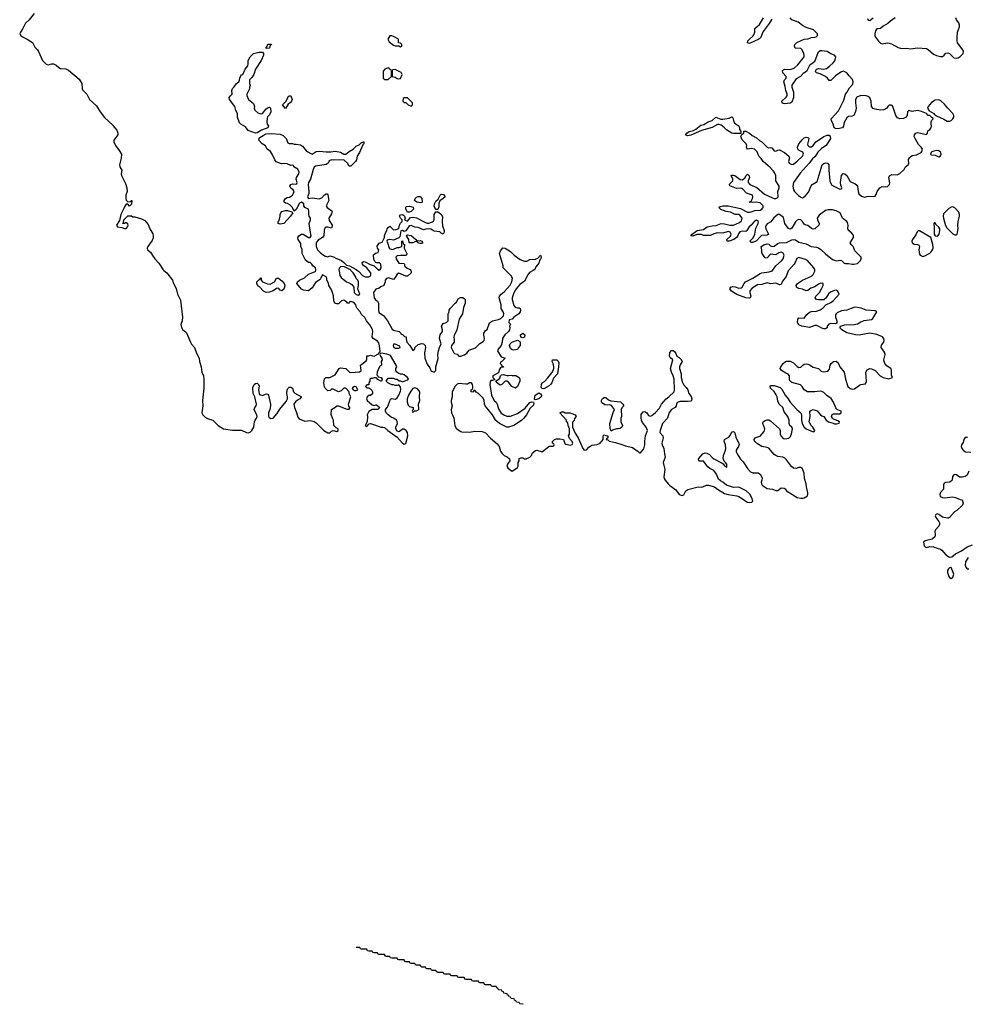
# Model space of a CAD drawing. Header units: inches. Extents: x 2722057 to 2913084, y 892730 to 1030005.
# Tile 163 of 231: x 2858948 to 2869652, y 911713 to 922830. Entities that reach past the tile are written whole.
import ezdxf

# ---------------------------------------------------------------- set-up
doc = ezdxf.new("R2010")
doc.units = ezdxf.units.IN
doc.header["$MEASUREMENT"] = 0
for name, color, linetype in [('C8952', 7, 'Continuous'), ('C8961', 7, 'Continuous'), ('C8962', 7, 'Continuous')]:
    doc.layers.add(name, color=color, linetype=linetype)

msp = doc.modelspace()

# ---------------------------------------------------------------- linework, layer by layer
at = {"layer": 'C8952', "color": 2, "elevation": 2}
msp.add_lwpolyline([(2859110, 922899), (2859053, 922830), (2859013, 922790), (2858984, 922730), (2858956, 922690), (2858948, 922670), (2858965, 922645), (2859032, 922612), (2859093, 922573), (2859118, 922518), (2859148, 922490), (2859161, 922470), (2859207, 922370), (2859248, 922328), (2859270, 922322), (2859310, 922333), (2859330, 922333), (2859358, 922318), (2859390, 922290), (2859410, 922280), (2859470, 922277), (2859499, 922259), (2859618, 922158), (2859649, 922110), (2859652, 922050), (2859658, 922038), (2859707, 921990), (2859735, 921930), (2859816, 921856), (2859855, 921790), (2859905, 921725), (2859999, 921639), (2860000, 921637)], dxfattribs=at)
at = {"layer": 'C8961', "color": 2}
for points, elevation in [([(2860575, 920000), (2860608, 919970), (2860672, 919890), (2860687, 919850), (2860716, 919796), (2860732, 919730), (2860765, 919665), (2860786, 919470), (2860782, 919430), (2860769, 919390), (2860774, 919354), (2860789, 919329), (2860813, 919313), (2860833, 919293), (2860876, 919190), (2860888, 919168), (2860922, 919130), (2860946, 919066), (2860974, 919010), (2860979, 918970), (2860998, 918910), (2861005, 918850), (2861023, 918810), (2861027, 918770), (2861027, 918670), (2861013, 918530), (2861017, 918470), (2861004, 918390), (2861015, 918370), (2861043, 918343), (2861070, 918328), (2861130, 918308), (2861190, 918250), (2861250, 918210), (2861350, 918196), (2861455, 918195), (2861510, 918170), (2861530, 918167), (2861550, 918173), (2861569, 918190), (2861593, 918230), (2861599, 918290), (2861606, 918310), (2861624, 918330), (2861629, 918350), (2861626, 918370), (2861603, 918410), (2861597, 918430), (2861604, 918450), (2861619, 918470), (2861621, 918490), (2861602, 918570), (2861584, 918610), (2861582, 918678), (2861595, 918710), (2861610, 918721), (2861630, 918725), (2861645, 918710), (2861651, 918691), (2861645, 918650), (2861651, 918610), (2861658, 918598), (2861690, 918585), (2861730, 918606), (2861750, 918601), (2861759, 918590), (2861781, 918490), (2861781, 918470), (2861774, 918430), (2861759, 918390), (2861757, 918357), (2861763, 918343), (2861786, 918326), (2861810, 918331), (2861856, 918384), (2861887, 918433), (2861959, 918521), (2861974, 918550), (2861974, 918570), (2861964, 918610), (2861969, 918650), (2861975, 918665), (2861990, 918682), (2862010, 918682), (2862031, 918671), (2862041, 918630), (2862054, 918614), (2862132, 918570), (2862114, 918550), (2862084, 918536), (2862063, 918517), (2862046, 918490), (2862051, 918450), (2862076, 918396), (2862090, 918343), (2862103, 918323), (2862170, 918297), (2862230, 918303), (2862275, 918295), (2862298, 918278), (2862383, 918190), (2862430, 918165), (2862450, 918165), (2862470, 918185), (2862490, 918192), (2862530, 918182), (2862546, 918190), (2862546, 918210), (2862523, 918223), (2862498, 918250), (2862494, 918310), (2862482, 918330), (2862467, 918373), (2862468, 918430), (2862506, 918450), (2862530, 918472), (2862550, 918472), (2862630, 918436), (2862648, 918432), (2862670, 918434), (2862678, 918442), (2862678, 918450), (2862665, 918465), (2862661, 918490), (2862688, 918570), (2862669, 918609), (2862668, 918630), (2862630, 918668), (2862610, 918668), (2862580, 918640), (2862550, 918628), (2862490, 918658), (2862470, 918658), (2862455, 918645), (2862430, 918638), (2862398, 918670), (2862390, 918686), (2862385, 918730), (2862390, 918774), (2862406, 918790), (2862450, 918791), (2862510, 918822), (2862558, 918890), (2862570, 918898), (2862630, 918892), (2862672, 918852), (2862690, 918845), (2862787, 918853), (2862806, 918870), (2862798, 918930), (2862863, 918977), (2862869, 918990), (2862870, 919034), (2862890, 919034), (2862910, 919042), (2862933, 919033), (2862950, 919032), (2863002, 919058), (2863006, 919070), (2863018, 919082), (2863013, 919147), (2863003, 919183), (2862990, 919199), (2862942, 919230), (2862928, 919250), (2862937, 919310), (2862933, 919333), (2862903, 919383), (2862866, 919430), (2862847, 919467), (2862810, 919502), (2862793, 919533), (2862761, 919570), (2862749, 919590), (2862744, 919610), (2862730, 919629), (2862710, 919642), (2862690, 919648), (2862674, 919646), (2862670, 919628), (2862650, 919628), (2862642, 919642), (2862610, 919662), (2862584, 919656), (2862550, 919621), (2862530, 919621), (2862509, 919630), (2862496, 919656), (2862493, 919713), (2862483, 919750), (2862466, 919786), (2862439, 919830), (2862436, 919856), (2862418, 919890), (2862418, 919910), (2862408, 919928), (2862370, 919948), (2862361, 919939), (2862351, 919910), (2862342, 919898), (2862290, 919864), (2862250, 919804), (2862210, 919769), (2862155, 919775), (2862130, 919786), (2862079, 919850), (2862084, 919870), (2862109, 919890), (2862165, 919915), (2862210, 919957), (2862278, 919982), (2862289, 919990), (2862292, 920000)], 2), ([(2862555, 920000), (2862563, 919943), (2862580, 919920), (2862638, 919870), (2862676, 919856), (2862699, 919839), (2862721, 919810), (2862725, 919750), (2862750, 919726), (2862770, 919721), (2862788, 919732), (2862768, 919790), (2862775, 919830), (2862775, 919870), (2862768, 919890), (2862749, 919909), (2862742, 919930), (2862713, 919973), (2862688, 920000)], 2), ([(2862763, 920000), (2862776, 919990), (2862821, 919941), (2862850, 919927), (2862893, 919927), (2862905, 919935), (2862915, 919950), (2862915, 919970), (2862892, 920000)], 2), ([(2863365, 920000), (2863371, 919990), (2863371, 919970), (2863330, 919935), (2863310, 919935), (2863230, 919969), (2863210, 919958), (2863190, 919918), (2863170, 919895), (2863114, 919914), (2863090, 919909), (2863076, 919890), (2863076, 919870), (2863062, 919830), (2863026, 919814), (2863010, 919798), (2862970, 919788), (2862946, 919750), (2862951, 919690), (2862967, 919667), (2862991, 919651), (2862999, 919630), (2862999, 919550), (2863004, 919524), (2863059, 919490), (2863101, 919430), (2863155, 919335), (2863170, 919325), (2863234, 919310), (2863254, 919290), (2863258, 919278), (2863270, 919274), (2863293, 919253), (2863314, 919250), (2863314, 919226), (2863322, 919190), (2863356, 919150), (2863390, 919094), (2863410, 919114), (2863413, 919130), (2863450, 919163), (2863490, 919174), (2863510, 919171), (2863520, 919160), (2863527, 919150), (2863531, 919130), (2863519, 919070), (2863523, 919010), (2863550, 918942), (2863580, 918900), (2863592, 918870), (2863602, 918862), (2863630, 918852), (2863648, 918870), (2863648, 918910), (2863675, 919005), (2863672, 919050), (2863677, 919090), (2863690, 919130), (2863709, 919170), (2863689, 919230), (2863699, 919270), (2863722, 919310), (2863724, 919330), (2863714, 919370), (2863718, 919382), (2863730, 919398), (2863769, 919411), (2863788, 919430), (2863789, 919510), (2863798, 919530), (2863798, 919550), (2863809, 919571), (2863866, 919630), (2863880, 919640), (2863902, 919678), (2863928, 919692), (2863953, 919693), (2863970, 919682), (2863978, 919670), (2863981, 919630), (2863960, 919580), (2863950, 919510), (2863911, 919450), (2863886, 919330), (2863854, 919266), (2863851, 919250), (2863856, 919210), (2863854, 919190), (2863826, 919150), (2863821, 919130), (2863852, 919070), (2863861, 919061), (2863890, 919052), (2863910, 919032), (2863930, 919031), (2863974, 919046), (2863997, 919063), (2864023, 919097), (2864095, 919125), (2864145, 919175), (2864184, 919196), (2864194, 919206), (2864199, 919230), (2864189, 919269), (2864189, 919290), (2864210, 919321), (2864229, 919331), (2864253, 919407), (2864290, 919431), (2864356, 919444), (2864384, 919456), (2864414, 919486), (2864415, 919510), (2864409, 919530), (2864385, 919570), (2864385, 919610), (2864364, 919690), (2864369, 919710), (2864388, 919732), (2864421, 919759), (2864487, 919833), (2864505, 919870), (2864513, 919910), (2864499, 919939), (2864438, 920000)], 2), ([(2864748, 920000), (2864705, 919975), (2864686, 919950), (2864650, 919878), (2864599, 919841), (2864571, 919810), (2864543, 919777), (2864524, 919736), (2864510, 919690), (2864510, 919670), (2864530, 919602), (2864545, 919585), (2864570, 919578), (2864590, 919578), (2864602, 919570), (2864606, 919550), (2864601, 919530), (2864585, 919510), (2864531, 919470), (2864510, 919448), (2864478, 919442), (2864474, 919410), (2864491, 919391), (2864482, 919370), (2864485, 919350), (2864479, 919330), (2864470, 919310), (2864426, 919270), (2864411, 919250), (2864401, 919230), (2864398, 919190), (2864386, 919150), (2864352, 919110), (2864345, 919090), (2864385, 919025), (2864432, 919010), (2864390, 918966), (2864378, 918962), (2864374, 918950), (2864394, 918930), (2864398, 918918), (2864410, 918914), (2864412, 918908), (2864390, 918908), (2864380, 918900), (2864365, 918875), (2864358, 918842), (2864294, 918810), (2864294, 918790), (2864314, 918766), (2864290, 918758), (2864270, 918758), (2864261, 918739), (2864257, 918710), (2864276, 918590), (2864284, 918570), (2864307, 918530), (2864331, 918510), (2864343, 918490), (2864356, 918436), (2864386, 918386), (2864423, 918363), (2864450, 918354), (2864490, 918355), (2864570, 918385), (2864656, 918444), (2864710, 918506), (2864730, 918516), (2864752, 918512), (2864755, 918495), (2864750, 918478), (2864715, 918445), (2864672, 918368), (2864643, 918330), (2864616, 918304), (2864530, 918247), (2864470, 918229), (2864449, 918229), (2864368, 918270), (2864326, 918306), (2864290, 918370), (2864206, 918470), (2864199, 918490), (2864195, 918535), (2864180, 918560), (2864130, 918609), (2864104, 918624), (2864090, 918646), (2864078, 918642), (2864070, 918626), (2864046, 918630), (2864046, 918650), (2864062, 918658), (2864067, 918673), (2864068, 918690), (2864062, 918710), (2864050, 918728), (2864030, 918729), (2864005, 918715), (2863986, 918714), (2863910, 918724), (2863890, 918714), (2863866, 918694), (2863831, 918630), (2863831, 918571), (2863821, 918530), (2863821, 918510), (2863831, 918470), (2863823, 918430), (2863826, 918390), (2863838, 918370), (2863850, 918334), (2863863, 918243), (2863879, 918219), (2863900, 918200), (2863930, 918181), (2863950, 918174), (2863990, 918175), (2864030, 918171), (2864090, 918184), (2864170, 918179), (2864210, 918167), (2864266, 918106), (2864342, 918042), (2864364, 918010), (2864377, 917957), (2864395, 917935), (2864422, 917910), (2864455, 917895), (2864481, 917870), (2864483, 917850), (2864458, 917810), (2864451, 917790), (2864462, 917770), (2864490, 917742), (2864510, 917732), (2864570, 917774), (2864578, 917790), (2864578, 917830), (2864588, 917850), (2864590, 917874), (2864610, 917882), (2864630, 917882), (2864650, 917872), (2864670, 917872), (2864710, 917892), (2864728, 917910), (2864741, 917939), (2864774, 917966), (2864790, 917971), (2864850, 917952), (2864930, 918014), (2864970, 918014), (2864982, 918018), (2864986, 918030), (2864982, 918042), (2864966, 918050), (2864967, 918067), (2864990, 918091), (2865010, 918098), (2865050, 918098), (2865091, 918091), (2865106, 918046), (2865117, 918037), (2865170, 918025), (2865188, 918032), (2865195, 918050), (2865190, 918066), (2865160, 918100), (2865148, 918130), (2865158, 918150), (2865158, 918210), (2865142, 918250), (2865138, 918278), (2865126, 918290), (2865126, 918310), (2865049, 918390), (2865070, 918402), (2865090, 918402), (2865110, 918392), (2865167, 918393), (2865222, 918370), (2865232, 918350), (2865213, 918327), (2865210, 918306), (2865193, 918287), (2865191, 918230), (2865222, 918162), (2865256, 918110), (2865307, 917990), (2865325, 917970), (2865350, 917975), (2865376, 918004), (2865410, 918025), (2865470, 918035), (2865504, 918050), (2865525, 918070), (2865538, 918090), (2865538, 918130), (2865550, 918142), (2865570, 918134), (2865593, 918133), (2865592, 918110), (2865578, 918102), (2865574, 918090), (2865590, 918085), (2865605, 918070), (2865676, 918056), (2865750, 918035), (2865790, 918018), (2865870, 917998), (2865935, 917955), (2865950, 917938), (2865959, 917941), (2865996, 917984), (2866009, 918031), (2866009, 918070), (2866018, 918130), (2866038, 918190), (2866024, 918230), (2865983, 918283), (2865972, 918310), (2865966, 918330), (2865969, 918371), (2865976, 918384), (2865990, 918401), (2866010, 918406), (2866030, 918390), (2866050, 918361), (2866070, 918355), (2866090, 918361), (2866130, 918395), (2866176, 918444), (2866199, 918490), (2866250, 918550), (2866279, 918570), (2866341, 918630), (2866346, 918650), (2866339, 918770), (2866329, 918810), (2866309, 918850), (2866299, 918890), (2866326, 918990), (2866296, 919016), (2866288, 919030), (2866290, 919074), (2866310, 919094), (2866330, 919094), (2866344, 919084), (2866360, 919060), (2866372, 919032), (2866397, 919017), (2866417, 918997), (2866432, 918972), (2866407, 918933), (2866399, 918910), (2866399, 918890), (2866418, 918830), (2866421, 918790), (2866434, 918734), (2866446, 918710), (2866477, 918677), (2866494, 918650), (2866506, 918610), (2866534, 918574), (2866541, 918550), (2866538, 918530), (2866530, 918522), (2866490, 918518), (2866410, 918521), (2866373, 918507), (2866365, 918490), (2866363, 918470), (2866351, 918450), (2866310, 918429), (2866285, 918395), (2866265, 918330), (2866210, 918270), (2866181, 918190), (2866179, 918170), (2866214, 918130), (2866217, 918110), (2866202, 918050), (2866205, 918030), (2866225, 917990), (2866230, 917930), (2866239, 917890), (2866215, 917830), (2866236, 917750), (2866223, 917670), (2866227, 917650), (2866239, 917630), (2866271, 917590), (2866290, 917571), (2866361, 917521), (2866398, 917470), (2866430, 917459), (2866450, 917465), (2866473, 917510), (2866494, 917526), (2866610, 917554), (2866650, 917551), (2866666, 917554), (2866706, 917574), (2866730, 917575), (2866797, 917557), (2866831, 917530), (2866910, 917480), (2866950, 917468), (2867050, 917455), (2867070, 917447), (2867170, 917384), (2867190, 917377), (2867219, 917381), (2867228, 917392), (2867217, 917430), (2867194, 917474), (2867153, 917510), (2867070, 917553), (2867010, 917549), (2866930, 917573), (2866890, 917609), (2866863, 917623), (2866842, 917642), (2866817, 917697), (2866790, 917741), (2866744, 917764), (2866721, 917781), (2866670, 917844), (2866630, 917844), (2866618, 917850), (2866615, 917870), (2866664, 917930), (2866690, 917939), (2866710, 917935), (2866741, 917921), (2866768, 917888), (2866790, 917871), (2866884, 917824), (2866895, 917815), (2866910, 917792), (2866925, 917785), (2866930, 917774), (2866935, 917785), (2866934, 917810), (2866922, 917830), (2866905, 917845), (2866895, 917875), (2866898, 917910), (2866921, 917970), (2866924, 917990), (2866920, 918030), (2866907, 918070), (2866909, 918090), (2866961, 918119), (2866978, 918142), (2866990, 918178), (2867010, 918181), (2867026, 918166), (2867038, 918118), (2867047, 918090), (2867071, 918050), (2867074, 918034), (2867067, 918010), (2867051, 917990), (2867042, 917970), (2867042, 917950), (2867051, 917930), (2867088, 917868), (2867118, 917838), (2867170, 917763), (2867204, 917724), (2867230, 917713), (2867290, 917714), (2867314, 917694), (2867333, 917653), (2867331, 917630), (2867322, 917610), (2867326, 917590), (2867336, 917576), (2867390, 917538), (2867450, 917530), (2867490, 917514), (2867510, 917515), (2867550, 917546), (2867582, 917542), (2867594, 917534), (2867611, 917510), (2867638, 917490), (2867730, 917435), (2867770, 917427), (2867793, 917427), (2867810, 917431), (2867845, 917455), (2867852, 917468), (2867852, 917488), (2867835, 917555), (2867832, 917590), (2867813, 917650), (2867809, 917710), (2867785, 917765), (2867770, 917775), (2867750, 917774), (2867717, 917763), (2867687, 917767), (2867664, 917784), (2867610, 917859), (2867590, 917879), (2867568, 917890), (2867510, 917900), (2867488, 917908), (2867470, 917921), (2867410, 917993), (2867390, 918001), (2867330, 918010), (2867280, 918040), (2867249, 918070), (2867244, 918090), (2867254, 918110), (2867270, 918118), (2867313, 918127), (2867358, 918182), (2867365, 918210), (2867343, 918270), (2867344, 918290), (2867370, 918306), (2867390, 918311), (2867410, 918311), (2867430, 918301), (2867530, 918211), (2867537, 918190), (2867539, 918150), (2867545, 918130), (2867570, 918101), (2867590, 918098), (2867636, 918104), (2867656, 918124), (2867666, 918154), (2867677, 918210), (2867669, 918230), (2867648, 918248), (2867638, 918270), (2867638, 918310), (2867626, 918350), (2867584, 918404), (2867567, 918450), (2867525, 918490), (2867510, 918522), (2867502, 918570), (2867493, 918593), (2867471, 918631), (2867427, 918670), (2867423, 918690), (2867430, 918699), (2867470, 918700), (2867536, 918676), (2867558, 918658), (2867596, 918590), (2867628, 918548), (2867650, 918511), (2867726, 918430), (2867771, 918390), (2867779, 918370), (2867778, 918310), (2867785, 918270), (2867809, 918229), (2867830, 918211), (2867910, 918176), (2867920, 918180), (2867929, 918190), (2867905, 918230), (2867887, 918247), (2867867, 918290), (2867878, 918350), (2867874, 918410), (2867890, 918423), (2867910, 918427), (2867954, 918414), (2867992, 918370), (2868010, 918358), (2868031, 918351), (2868058, 918310), (2868082, 918290), (2868136, 918276), (2868150, 918267), (2868174, 918266), (2868206, 918274), (2868208, 918290), (2868190, 918302), (2868140, 918320), (2868128, 918330), (2868118, 918350), (2868127, 918373), (2868140, 918380), (2868210, 918378), (2868228, 918390), (2868228, 918410), (2868186, 918426), (2868175, 918435), (2868166, 918446), (2868141, 918510), (2868113, 918553), (2868065, 918585), (2868030, 918619), (2868010, 918632), (2867990, 918637), (2867930, 918627), (2867847, 918627), (2867809, 918650), (2867785, 918690), (2867767, 918707), (2867670, 918733), (2867649, 918749), (2867642, 918762), (2867644, 918810), (2867629, 918829), (2867600, 918840), (2867553, 918870), (2867539, 918890), (2867544, 918910), (2867573, 918950), (2867599, 918970), (2867610, 918974), (2867650, 918974), (2867690, 918955), (2867730, 918913), (2867750, 918902), (2867770, 918907), (2867793, 918930), (2867810, 918939), (2867830, 918943), (2867850, 918940), (2867870, 918933), (2867910, 918907), (2867970, 918890), (2868002, 918862), (2868030, 918853), (2868077, 918863), (2868095, 918885), (2868103, 918930), (2868113, 918950), (2868142, 918970), (2868170, 918973), (2868194, 918954), (2868211, 918910), (2868259, 918850), (2868275, 918770), (2868303, 918690), (2868330, 918666), (2868350, 918659), (2868377, 918663), (2868435, 918705), (2868450, 918712), (2868502, 918718), (2868514, 918746), (2868505, 918850), (2868522, 918878), (2868549, 918891), (2868570, 918887), (2868611, 918871), (2868668, 918808), (2868702, 918790), (2868766, 918774), (2868806, 918790), (2868795, 918815), (2868796, 918870), (2868790, 918888), (2868742, 918922), (2868721, 918950), (2868712, 918970), (2868710, 918990), (2868724, 919050), (2868715, 919075), (2868680, 919130), (2868683, 919157), (2868709, 919190), (2868713, 919207), (2868709, 919230), (2868693, 919250), (2868630, 919276), (2868550, 919290), (2868430, 919268), (2868390, 919272), (2868290, 919295), (2868233, 919330), (2868213, 919350), (2868222, 919370), (2868242, 919378), (2868270, 919383), (2868372, 919388), (2868410, 919397), (2868450, 919419), (2868487, 919433), (2868570, 919445), (2868584, 919456), (2868629, 919530), (2868610, 919541), (2868510, 919550), (2868453, 919573), (2868390, 919583), (2868370, 919582), (2868292, 919552), (2868230, 919544), (2868181, 919519), (2868170, 919510), (2868164, 919496), (2868162, 919470), (2868178, 919430), (2868176, 919404), (2868163, 919397), (2868110, 919399), (2868087, 919393), (2868070, 919370), (2868067, 919350), (2868050, 919338), (2868030, 919338), (2868010, 919346), (2867983, 919363), (2867950, 919377), (2867930, 919376), (2867870, 919355), (2867782, 919370), (2867750, 919385), (2867732, 919410), (2867737, 919450), (2867750, 919463), (2867810, 919459), (2867840, 919500), (2867870, 919528), (2867890, 919535), (2867950, 919539), (2867990, 919553), (2868022, 919578), (2868053, 919610), (2868110, 919636), (2868142, 919658), (2868203, 919730), (2868198, 919750), (2868187, 919767), (2868170, 919775), (2868150, 919772), (2868107, 919753), (2868085, 919735), (2868055, 919685), (2868032, 919668), (2867970, 919666), (2867949, 919670), (2867932, 919690), (2867942, 919710), (2867982, 919750), (2868004, 919790), (2868023, 919830), (2868022, 919850), (2868015, 919855), (2867990, 919852), (2867970, 919843), (2867930, 919814), (2867883, 919797), (2867850, 919773), (2867830, 919767), (2867790, 919787), (2867750, 919794), (2867725, 919805), (2867718, 919830), (2867733, 919850), (2867790, 919888), (2867890, 919933), (2867910, 919954), (2867930, 919990), (2867930, 920000)], 2), ([(2867633, 920000), (2867627, 919993), (2867605, 919930), (2867564, 919876), (2867550, 919841), (2867530, 919835), (2867490, 919856), (2867430, 919846), (2867390, 919858), (2867330, 919840), (2867282, 919838), (2867221, 919799), (2867196, 919770), (2867195, 919750), (2867207, 919710), (2867198, 919690), (2867190, 919687), (2867150, 919690), (2867048, 919728), (2867010, 919750), (2866984, 919770), (2866968, 919790), (2866982, 919810), (2867003, 919817), (2867030, 919813), (2867070, 919798), (2867097, 919803), (2867110, 919811), (2867130, 919851), (2867146, 919870), (2867230, 919913), (2867310, 919964), (2867330, 919972), (2867415, 919985), (2867450, 919996), (2867453, 920000)], 2), ([(2869654, 918114), (2869628, 918112), (2869614, 918090), (2869605, 918055), (2869587, 918030), (2869582, 918010), (2869589, 917989), (2869607, 917967), (2869630, 917951), (2869690, 917946)], 2), ([(2869667, 917733), (2869651, 917689), (2869627, 917673), (2869597, 917663), (2869565, 917665), (2869528, 917690), (2869510, 917695), (2869498, 917690), (2869486, 917674), (2869479, 917630), (2869470, 917619), (2869452, 917608), (2869410, 917605), (2869390, 917596), (2869383, 917577), (2869384, 917530), (2869348, 917492), (2869342, 917470), (2869346, 917446), (2869370, 917435), (2869390, 917433), (2869490, 917444), (2869517, 917437), (2869570, 917411), (2869594, 917410), (2869605, 917370), (2869598, 917350), (2869533, 917287), (2869508, 917272), (2869452, 917208), (2869438, 917202), (2869430, 917200), (2869388, 917208), (2869370, 917215), (2869330, 917243), (2869310, 917249), (2869297, 917243), (2869287, 917230), (2869295, 917210), (2869330, 917166), (2869337, 917150), (2869337, 917130), (2869330, 917110), (2869291, 917070), (2869286, 917054), (2869287, 917010), (2869283, 916990), (2869256, 916964), (2869175, 916945), (2869158, 916930), (2869166, 916890), (2869177, 916877), (2869190, 916871), (2869230, 916882), (2869270, 916880), (2869310, 916862), (2869350, 916851), (2869362, 916842), (2869410, 916787), (2869450, 916761), (2869476, 916764), (2869520, 916800), (2869586, 916834), (2869650, 916879), (2869710, 916901)], 2), ([(2869661, 916759), (2869631, 916709), (2869627, 916670), (2869636, 916650), (2869650, 916631), (2869670, 916631)], 2), ([(2864633, 911713), (2864598, 911718), (2864590, 911734), (2864558, 911738), (2864553, 911753), (2864538, 911758), (2864533, 911773), (2864498, 911778), (2864493, 911793), (2864478, 911798), (2864473, 911813), (2864458, 911818), (2864453, 911833), (2864418, 911838), (2864413, 911853), (2864398, 911858), (2864393, 911873), (2864358, 911878), (2864353, 911893), (2864338, 911898), (2864330, 911914), (2864290, 911914), (2864278, 911918), (2864270, 911934), (2864210, 911934), (2864198, 911938), (2864190, 911954), (2864150, 911954), (2864138, 911958), (2864130, 911974), (2864070, 911974), (2864058, 911978), (2864050, 911994), (2863990, 911994), (2863978, 911998), (2863970, 912014), (2863910, 912014), (2863898, 912018), (2863890, 912034), (2863830, 912034), (2863818, 912038), (2863810, 912054), (2863750, 912054), (2863738, 912058), (2863730, 912074), (2863670, 912074), (2863658, 912078), (2863650, 912094), (2863610, 912094), (2863598, 912098), (2863590, 912114), (2863550, 912114), (2863538, 912118), (2863530, 912134), (2863490, 912134), (2863478, 912138), (2863470, 912154), (2863430, 912154), (2863418, 912158), (2863410, 912174), (2863370, 912174), (2863358, 912178), (2863350, 912194), (2863310, 912194), (2863298, 912198), (2863290, 912214), (2863230, 912214), (2863218, 912218), (2863210, 912234), (2863150, 912234), (2863138, 912238), (2863130, 912254), (2863090, 912254), (2863078, 912258), (2863070, 912274), (2863010, 912274), (2862998, 912278), (2862990, 912294), (2862950, 912294), (2862938, 912298), (2862930, 912314), (2862890, 912314), (2862878, 912318), (2862870, 912334), (2862810, 912334), (2862798, 912338), (2862790, 912354), (2862750, 912354)], -2)]:
    msp.add_lwpolyline(points, dxfattribs=dict(at, elevation=elevation))
at = {"layer": 'C8961', "color": 2, "elevation": 2}
for points in [[(2861776, 919844), (2861826, 919870), (2861850, 919912), (2861870, 919911), (2861890, 919898), (2861910, 919881), (2861934, 919850), (2861941, 919830), (2861938, 919810), (2861930, 919788), (2861910, 919769), (2861890, 919778), (2861870, 919798), (2861850, 919795), (2861810, 919769), (2861770, 919755), (2861730, 919749), (2861703, 919763), (2861655, 919815), (2861643, 919823), (2861628, 919848), (2861628, 919872), (2861650, 919894), (2861662, 919898), (2861670, 919914), (2861674, 919910), (2861674, 919890), (2861692, 919872), (2861746, 919846)], [(2864630, 919238), (2864607, 919247), (2864606, 919270), (2864631, 919291), (2864652, 919270), (2864650, 919246)], [(2863190, 919168), (2863170, 919166), (2863165, 919150), (2863174, 919130), (2863190, 919122), (2863230, 919122), (2863246, 919130), (2863242, 919142)], [(2864530, 919099), (2864510, 919104), (2864490, 919118), (2864479, 919150), (2864488, 919170), (2864508, 919190), (2864572, 919212), (2864598, 919198), (2864602, 919190), (2864602, 919150), (2864582, 919130), (2864570, 919108)], [(2863030, 919066), (2863018, 919062), (2863014, 919050), (2863022, 919030), (2863038, 919010), (2863042, 918990), (2863032, 918970), (2863034, 918930), (2863018, 918922), (2863004, 918896), (2862985, 918850), (2862982, 918822), (2862994, 918810), (2862998, 918798), (2863031, 918791), (2863042, 918770), (2863040, 918760), (2863034, 918750), (2863026, 918750), (2862986, 918770), (2862982, 918782), (2862967, 918787), (2862950, 918788), (2862930, 918778), (2862910, 918778), (2862902, 918770), (2862902, 918750), (2862892, 918730), (2862892, 918708), (2862870, 918706), (2862854, 918690), (2862870, 918674), (2862890, 918674), (2862910, 918662), (2862922, 918650), (2862933, 918627), (2862933, 918607), (2862912, 918588), (2862890, 918588), (2862872, 918570), (2862865, 918550), (2862872, 918530), (2862930, 918482), (2862950, 918474), (2862970, 918482), (2862980, 918480), (2863014, 918450), (2862992, 918428), (2862930, 918428), (2862892, 918408), (2862872, 918370), (2862878, 918350), (2862872, 918288), (2862852, 918250), (2862870, 918238), (2862894, 918266), (2862910, 918271), (2863030, 918231), (2863051, 918231), (2863070, 918225), (2863105, 918190), (2863210, 918118), (2863270, 918047), (2863290, 918036), (2863310, 918045), (2863333, 918130), (2863329, 918170), (2863313, 918193), (2863290, 918208), (2863270, 918208), (2863251, 918189), (2863230, 918178), (2863210, 918186), (2863198, 918210), (2863198, 918230), (2863215, 918270), (2863208, 918310), (2863172, 918332), (2863144, 918344), (2863110, 918369), (2863088, 918390), (2863078, 918410), (2863078, 918430), (2863103, 918457), (2863136, 918544), (2863148, 918552), (2863193, 918547), (2863210, 918562), (2863230, 918592), (2863250, 918634), (2863253, 918650), (2863250, 918686), (2863230, 918706), (2863210, 918698), (2863190, 918698), (2863170, 918708), (2863150, 918708), (2863106, 918730), (2863086, 918750), (2863110, 918782), (2863170, 918782), (2863193, 918773), (2863210, 918772), (2863233, 918753), (2863250, 918752), (2863270, 918742), (2863330, 918762), (2863338, 918770), (2863328, 918790), (2863290, 918819), (2863270, 918829), (2863249, 918829), (2863230, 918835), (2863208, 918850), (2863198, 918870), (2863198, 918890), (2863206, 918910), (2863202, 918930), (2863138, 919038), (2863130, 919044), (2863094, 919054)], [(2864870, 918662), (2864847, 918667), (2864840, 918680), (2864841, 918710), (2864849, 918730), (2864876, 918744), (2864915, 918785), (2864959, 918841), (2864974, 918870), (2864981, 918890), (2864981, 918910), (2864975, 918950), (2864962, 918970), (2864968, 918990), (2865014, 918990), (2865030, 918974), (2865036, 918956), (2865034, 918910), (2865021, 918830), (2864978, 918782), (2864957, 918730), (2864943, 918710), (2864930, 918697)], [(2864450, 918811), (2864470, 918811), (2864490, 918818), (2864512, 918812), (2864551, 918811), (2864591, 918791), (2864598, 918770), (2864598, 918750), (2864571, 918689), (2864550, 918668), (2864508, 918690), (2864470, 918738), (2864450, 918748), (2864430, 918748), (2864392, 918710), (2864370, 918705), (2864342, 918730), (2864326, 918754), (2864350, 918762), (2864370, 918782), (2864378, 918810), (2864390, 918822), (2864410, 918825)], [(2862730, 918688), (2862710, 918678), (2862705, 918665), (2862714, 918650), (2862730, 918642), (2862750, 918642), (2862766, 918650), (2862750, 918686)], [(2863410, 918674), (2863390, 918665), (2863365, 918635), (2863339, 918590), (2863326, 918550), (2863326, 918510), (2863337, 918477), (2863350, 918462), (2863394, 918450), (2863394, 918426), (2863390, 918426), (2863382, 918410), (2863390, 918394), (2863406, 918414), (2863430, 918414), (2863458, 918430), (2863454, 918490), (2863468, 918530), (2863462, 918570), (2863466, 918630), (2863461, 918641), (2863442, 918662)], [(2864770, 918538), (2864762, 918550), (2864769, 918591), (2864810, 918618), (2864830, 918605), (2864841, 918590), (2864839, 918570), (2864810, 918549)], [(2865630, 918186), (2865616, 918216), (2865614, 918270), (2865650, 918394), (2865668, 918430), (2865634, 918474), (2865610, 918482), (2865590, 918478), (2865560, 918480), (2865523, 918503), (2865518, 918510), (2865518, 918530), (2865530, 918552), (2865550, 918565), (2865570, 918565), (2865597, 918537), (2865625, 918525), (2865734, 918514), (2865762, 918490), (2865772, 918470), (2865750, 918446), (2865742, 918430), (2865745, 918350), (2865738, 918330), (2865738, 918290), (2865758, 918250), (2865751, 918230), (2865730, 918215), (2865710, 918209), (2865690, 918209), (2865645, 918195)], [(2869470, 916646), (2869466, 916646), (2869450, 916642), (2869438, 916630), (2869427, 916610), (2869426, 916590), (2869442, 916542), (2869450, 916532), (2869470, 916522), (2869490, 916534), (2869499, 916570)]]:
    msp.add_lwpolyline(points, close=True, dxfattribs=at)
at = {"layer": 'C8962', "color": 2, "elevation": 2}
for points in [[(2867453, 920000), (2867487, 920050), (2867553, 920107), (2867570, 920130), (2867582, 920170), (2867573, 920193), (2867550, 920205), (2867521, 920199), (2867490, 920175), (2867430, 920182), (2867390, 920141), (2867370, 920139), (2867364, 920144), (2867333, 920190), (2867329, 920209), (2867332, 920230), (2867325, 920270), (2867352, 920288), (2867390, 920300), (2867410, 920294), (2867430, 920275), (2867452, 920268), (2867470, 920273), (2867510, 920304), (2867530, 920310), (2867610, 920314), (2867670, 920346), (2867692, 920350), (2867710, 920345), (2867750, 920318), (2867830, 920298), (2867889, 920269), (2867950, 920261), (2867970, 920254), (2867997, 920237), (2868048, 920188), (2868130, 920124), (2868150, 920113), (2868170, 920108), (2868216, 920116), (2868230, 920111), (2868260, 920080), (2868276, 920076), (2868310, 920077), (2868350, 920068), (2868370, 920068), (2868410, 920077), (2868447, 920110), (2868453, 920130), (2868451, 920150), (2868382, 920222), (2868370, 920255), (2868361, 920270), (2868339, 920290), (2868329, 920309), (2868365, 920370), (2868367, 920390), (2868362, 920402), (2868344, 920424), (2868309, 920450), (2868301, 920470), (2868304, 920510), (2868299, 920539), (2868292, 920552), (2868242, 920590), (2868215, 920650), (2868172, 920672), (2868130, 920684), (2868078, 920682), (2868050, 920675), (2867978, 920622), (2867956, 920590), (2867959, 920570), (2867979, 920530), (2867974, 920510), (2867930, 920468), (2867910, 920464), (2867890, 920472), (2867850, 920505), (2867830, 920510), (2867810, 920523), (2867791, 920551), (2867771, 920571), (2867750, 920575), (2867730, 920567), (2867710, 920546), (2867670, 920475), (2867650, 920465), (2867632, 920472), (2867592, 920530), (2867576, 920596), (2867530, 920629), (2867510, 920629), (2867467, 920593), (2867432, 920548), (2867390, 920525), (2867378, 920510), (2867372, 920490), (2867375, 920470), (2867407, 920410), (2867390, 920398), (2867328, 920392), (2867310, 920379), (2867270, 920332), (2867230, 920316), (2867210, 920315), (2867195, 920330), (2867232, 920368), (2867251, 920409), (2867263, 920477), (2867289, 920530), (2867293, 920550), (2867270, 920565), (2867246, 920554), (2867211, 920510), (2867187, 920490), (2867163, 920450), (2867150, 920437), (2867110, 920442), (2867084, 920436), (2867066, 920414), (2867058, 920390), (2867045, 920370), (2867015, 920350), (2866962, 920330), (2866938, 920330), (2866937, 920350), (2866976, 920384), (2866986, 920410), (2866972, 920432), (2866950, 920440), (2866890, 920421), (2866830, 920423), (2866790, 920412), (2866750, 920395), (2866730, 920392), (2866670, 920395), (2866650, 920404), (2866630, 920406), (2866597, 920403), (2866550, 920385), (2866529, 920390), (2866542, 920410), (2866602, 920450), (2866670, 920463), (2866715, 920490), (2866770, 920502), (2866814, 920506), (2866870, 920528), (2866910, 920525), (2866970, 920510), (2867010, 920510), (2867079, 920541), (2867100, 920560), (2867107, 920590), (2867084, 920624), (2867070, 920630), (2867030, 920632), (2866975, 920655), (2866926, 920666), (2866868, 920688), (2866844, 920710), (2866859, 920721), (2866890, 920730), (2866952, 920730), (2867090, 920699), (2867170, 920658), (2867190, 920655), (2867210, 920659), (2867250, 920676), (2867310, 920681), (2867329, 920690), (2867339, 920701), (2867345, 920710), (2867344, 920730), (2867310, 920761), (2867270, 920768), (2867225, 920765), (2867189, 920769), (2867210, 920782), (2867227, 920810), (2867229, 920830), (2867224, 920850), (2867156, 920870), (2867115, 920915), (2867103, 920923), (2867090, 920928), (2867045, 920925), (2866970, 920955), (2866964, 920970), (2866966, 920974), (2867004, 921010), (2867002, 921030), (2866985, 921070), (2866990, 921076), (2867010, 921076), (2867025, 921070), (2867085, 921025), (2867110, 921022), (2867138, 921042), (2867150, 921066), (2867170, 921084), (2867188, 921068), (2867190, 921050), (2867176, 921010), (2867178, 920990), (2867194, 920970), (2867274, 920934), (2867361, 920861), (2867450, 920818), (2867470, 920810), (2867490, 920813), (2867503, 920817), (2867516, 920830), (2867512, 920890), (2867528, 920930), (2867528, 920950), (2867490, 921010), (2867488, 921068), (2867477, 921097), (2867461, 921121), (2867423, 921163), (2867346, 921230), (2867329, 921250), (2867324, 921264), (2867297, 921290), (2867277, 921337), (2867258, 921358), (2867247, 921367), (2867215, 921375), (2867170, 921370), (2867160, 921380), (2867157, 921390), (2867161, 921410), (2867155, 921430), (2867110, 921475), (2867095, 921510), (2867106, 921534), (2867126, 921550), (2867126, 921570), (2867130, 921572), (2867150, 921571), (2867190, 921550), (2867222, 921522), (2867270, 921497), (2867305, 921465), (2867330, 921450), (2867390, 921390), (2867410, 921385), (2867430, 921387), (2867442, 921382), (2867471, 921351), (2867490, 921346), (2867510, 921357), (2867530, 921359), (2867587, 921330), (2867636, 921290), (2867642, 921270), (2867631, 921230), (2867641, 921210), (2867670, 921195), (2867690, 921199), (2867730, 921231), (2867791, 921289), (2867803, 921310), (2867795, 921335), (2867752, 921352), (2867742, 921362), (2867736, 921370), (2867735, 921390), (2867740, 921410), (2867750, 921427), (2867786, 921474), (2867810, 921495), (2867830, 921504), (2867857, 921497), (2867861, 921490), (2867859, 921470), (2867845, 921425), (2867851, 921410), (2867860, 921400), (2867870, 921394), (2867890, 921395), (2867910, 921411), (2867941, 921450), (2867981, 921479), (2868030, 921511), (2868070, 921526), (2868090, 921525), (2868101, 921510), (2868105, 921490), (2868057, 921410), (2868005, 921375), (2867965, 921335), (2867934, 921286), (2867902, 921258), (2867865, 921210), (2867762, 921098), (2867687, 920993), (2867681, 920950), (2867689, 920909), (2867698, 920890), (2867744, 920844), (2867770, 920826), (2867790, 920818), (2867821, 920839), (2867858, 920882), (2867887, 920953), (2867899, 920970), (2867946, 920994), (2867956, 921004), (2868012, 921190), (2868030, 921208), (2868053, 921213), (2868071, 921210), (2868088, 921190), (2868086, 921130), (2868099, 921010), (2868107, 920987), (2868123, 920963), (2868210, 920918), (2868230, 920922), (2868235, 920930), (2868223, 920963), (2868220, 920990), (2868230, 921070), (2868250, 921093), (2868270, 921088), (2868290, 921070), (2868330, 921003), (2868350, 920991), (2868382, 920982), (2868403, 920963), (2868410, 920950), (2868417, 920890), (2868425, 920865), (2868457, 920837), (2868490, 920827), (2868530, 920836), (2868590, 920833), (2868610, 920839), (2868624, 920856), (2868633, 920890), (2868663, 920930), (2868690, 920945), (2868730, 920941), (2868750, 920946), (2868771, 920969), (2868775, 920985), (2868764, 921050), (2868772, 921068), (2868798, 921082), (2868860, 921080), (2868890, 921093), (2868940, 921140), (2868953, 921170), (2868984, 921190), (2868990, 921210), (2868987, 921250), (2868997, 921270), (2869010, 921283), (2869030, 921296), (2869076, 921304), (2869129, 921331), (2869139, 921341), (2869145, 921370), (2869132, 921390), (2869101, 921421), (2869061, 921490), (2869052, 921510), (2869056, 921530), (2869070, 921550), (2869090, 921557), (2869190, 921532), (2869202, 921550), (2869205, 921575), (2869230, 921592), (2869242, 921610), (2869249, 921630), (2869242, 921650), (2869243, 921677), (2869250, 921694), (2869266, 921710), (2869262, 921722), (2869250, 921726), (2869230, 921748), (2869210, 921748), (2869189, 921769), (2869135, 921795), (2869090, 921804), (2869030, 921792), (2868990, 921804), (2868976, 921790), (2868971, 921750), (2868954, 921726), (2868930, 921715), (2868890, 921710), (2868863, 921723), (2868843, 921750), (2868811, 921851), (2868801, 921861), (2868790, 921866), (2868770, 921864), (2868754, 921850), (2868741, 921830), (2868708, 921812), (2868670, 921810), (2868610, 921820), (2868588, 921828), (2868569, 921850), (2868566, 921910), (2868550, 921947), (2868530, 921962), (2868510, 921970), (2868450, 921974), (2868405, 921955), (2868389, 921930), (2868387, 921890), (2868398, 921830), (2868390, 921795), (2868370, 921749), (2868350, 921739), (2868310, 921737), (2868290, 921723), (2868260, 921670), (2868253, 921627), (2868242, 921610), (2868190, 921596), (2868161, 921601), (2868149, 921609), (2868138, 921650), (2868116, 921690), (2868113, 921710), (2868198, 921802), (2868257, 921923), (2868276, 921990), (2868292, 922008), (2868321, 922059), (2868358, 922102), (2868364, 922130), (2868353, 922153), (2868318, 922198), (2868290, 922230), (2868270, 922243), (2868250, 922247), (2868222, 922238), (2868162, 922198), (2868110, 922144), (2868090, 922145), (2868071, 922171), (2868050, 922190), (2867990, 922219), (2867948, 922230), (2867939, 922239), (2867936, 922250), (2867950, 922273), (2867970, 922280), (2868030, 922270), (2868060, 922280), (2868095, 922305), (2868137, 922343), (2868154, 922366), (2868164, 922390), (2868167, 922410), (2868151, 922431), (2868110, 922443), (2868070, 922469), (2868010, 922480), (2867990, 922480), (2867963, 922457), (2867925, 922355), (2867869, 922311), (2867834, 922246), (2867798, 922222), (2867766, 922190), (2867717, 922163), (2867678, 922102), (2867670, 922090), (2867668, 922070), (2867688, 922010), (2867687, 921950), (2867670, 921899), (2867650, 921889), (2867590, 921881), (2867570, 921884), (2867562, 921890), (2867555, 921910), (2867605, 921955), (2867615, 921970), (2867618, 921990), (2867600, 922030), (2867595, 922075), (2867578, 922130), (2867587, 922150), (2867605, 922170), (2867605, 922190), (2867569, 922230), (2867566, 922254), (2867575, 922265), (2867590, 922271), (2867652, 922268), (2867696, 922284), (2867738, 922322), (2867807, 922410), (2867810, 922430), (2867805, 922450), (2867788, 922488), (2867770, 922506), (2867709, 922510), (2867698, 922530), (2867705, 922550), (2867727, 922573), (2867810, 922612), (2867850, 922615), (2867890, 922628), (2867930, 922631), (2867944, 922636), (2867961, 922650), (2867961, 922670), (2867916, 922716), (2867830, 922743), (2867790, 922765), (2867741, 922801), (2867669, 922830), (2867649, 922850)], [(2867443, 922837), (2867413, 922787), (2867344, 922696), (2867316, 922624), (2867296, 922610), (2867190, 922563), (2867169, 922569), (2867173, 922590), (2867190, 922610), (2867233, 922647), (2867240, 922660), (2867252, 922690), (2867250, 922731), (2867303, 922777), (2867350, 922850)], [(2868523, 922843), (2868530, 922826), (2868550, 922821), (2868590, 922850)], [(2868835, 922850), (2868785, 922815), (2868754, 922786), (2868702, 922758), (2868670, 922732), (2868630, 922725), (2868615, 922705), (2868608, 922670), (2868608, 922650), (2868614, 922634), (2868647, 922587), (2868670, 922565), (2868690, 922557), (2868750, 922568), (2868770, 922565), (2868797, 922557), (2868870, 922517), (2868910, 922503), (2868970, 922508), (2869010, 922502), (2869090, 922513), (2869190, 922506), (2869210, 922495), (2869270, 922442), (2869304, 922424), (2869350, 922415), (2869370, 922416), (2869389, 922430), (2869408, 922452), (2869430, 922456), (2869450, 922448), (2869501, 922401), (2869526, 922394), (2869550, 922401), (2869570, 922415), (2869603, 922450), (2869609, 922470), (2869601, 922490), (2869542, 922570), (2869537, 922590), (2869536, 922630), (2869541, 922690), (2869564, 922750), (2869564, 922770), (2869555, 922795), (2869530, 922830), (2869522, 922850)], [(2860000, 921637), (2860044, 921584), (2860057, 921550), (2860055, 921530), (2860012, 921470), (2860012, 921450), (2860029, 921409), (2860073, 921353), (2860096, 921310), (2860093, 921267), (2860076, 921190), (2860079, 921170), (2860100, 921130), (2860094, 921090), (2860096, 921070), (2860142, 920982), (2860159, 920930), (2860161, 920890), (2860147, 920850), (2860146, 920806), (2860150, 920792), (2860170, 920774), (2860202, 920778), (2860206, 920790), (2860214, 920790), (2860212, 920748), (2860190, 920726), (2860170, 920746), (2860150, 920746), (2860130, 920718), (2860118, 920682), (2860091, 920630), (2860076, 920564), (2860041, 920510), (2860054, 920490), (2860103, 920483), (2860130, 920472), (2860150, 920472), (2860170, 920494), (2860173, 920510), (2860170, 920526), (2860150, 920538), (2860142, 920538), (2860130, 920528), (2860108, 920530), (2860122, 920538), (2860126, 920570), (2860170, 920614), (2860210, 920614), (2860225, 920605), (2860250, 920606), (2860322, 920582), (2860361, 920561), (2860398, 920518), (2860418, 920470), (2860452, 920412), (2860457, 920390), (2860454, 920366), (2860443, 920337), (2860395, 920270), (2860386, 920250), (2860390, 920230), (2860427, 920207), (2860447, 920167), (2860474, 920130), (2860520, 920080), (2860567, 920007), (2860575, 920000)], [(2862292, 920000), (2862294, 920010), (2862289, 920029), (2862258, 920050), (2862249, 920069), (2862228, 920088), (2862210, 920089), (2862175, 920115), (2862138, 920190), (2862137, 920237), (2862125, 920270), (2862122, 920302), (2862094, 920350), (2862089, 920370), (2862099, 920390), (2862130, 920407), (2862150, 920407), (2862210, 920371), (2862230, 920372), (2862242, 920390), (2862229, 920449), (2862219, 920530), (2862234, 920570), (2862234, 920590), (2862219, 920610), (2862212, 920630), (2862215, 920670), (2862209, 920689), (2862168, 920710), (2862158, 920730), (2862158, 920750), (2862130, 920768), (2862110, 920758), (2862070, 920688), (2862047, 920667), (2862029, 920710), (2861999, 920739), (2861973, 920753), (2861950, 920759), (2861935, 920770), (2861934, 920790), (2861949, 920810), (2861970, 920821), (2861995, 920825), (2862029, 920850), (2862042, 920870), (2862048, 920890), (2862038, 920910), (2862010, 920929), (2861999, 920950), (2862010, 920970), (2862030, 920975), (2862068, 920972), (2862079, 920981), (2862082, 920990), (2862069, 921030), (2862076, 921050), (2862101, 921090), (2862105, 921110), (2862090, 921142), (2862046, 921170), (2862042, 921182), (2862030, 921186), (2862010, 921182), (2861970, 921201), (2861950, 921205), (2861904, 921204), (2861846, 921226), (2861829, 921249), (2861805, 921305), (2861780, 921340), (2861743, 921370), (2861726, 921406), (2861685, 921430), (2861649, 921470), (2861654, 921490), (2861662, 921498), (2861697, 921523), (2861730, 921541), (2861790, 921545), (2861890, 921539), (2861923, 921523), (2861958, 921490), (2861978, 921438), (2861993, 921433), (2862028, 921432), (2862050, 921425), (2862070, 921426), (2862118, 921418), (2862141, 921401), (2862187, 921347), (2862250, 921312), (2862298, 921342), (2862334, 921346), (2862410, 921337), (2862462, 921338), (2862510, 921345), (2862570, 921335), (2862610, 921311), (2862630, 921311), (2862670, 921343), (2862713, 921367), (2862750, 921401), (2862784, 921416), (2862810, 921442), (2862818, 921442), (2862830, 921452), (2862834, 921450), (2862834, 921430), (2862824, 921416), (2862786, 921330), (2862761, 921290), (2862751, 921249), (2862741, 921230), (2862690, 921178), (2862670, 921178), (2862649, 921209), (2862610, 921248), (2862490, 921244), (2862470, 921249), (2862445, 921235), (2862431, 921210), (2862410, 921194), (2862290, 921177), (2862275, 921165), (2862262, 921138), (2862233, 921030), (2862211, 920990), (2862208, 920970), (2862215, 920890), (2862213, 920867), (2862198, 920830), (2862201, 920821), (2862210, 920812), (2862250, 920819), (2862330, 920807), (2862360, 920820), (2862390, 920854), (2862410, 920865), (2862422, 920862), (2862430, 920854), (2862439, 920790), (2862411, 920730), (2862422, 920710), (2862476, 920670), (2862470, 920638), (2862438, 920590), (2862443, 920563), (2862476, 920510), (2862475, 920485), (2862470, 920478), (2862430, 920489), (2862410, 920489), (2862397, 920483), (2862387, 920453), (2862383, 920390), (2862370, 920369), (2862319, 920341), (2862301, 920319), (2862295, 920305), (2862295, 920270), (2862313, 920233), (2862342, 920202), (2862390, 920162), (2862430, 920152), (2862450, 920165), (2862493, 920153), (2862517, 920137), (2862582, 920110), (2862611, 920090), (2862640, 920060), (2862672, 920050), (2862750, 920011), (2862763, 920000)], [(2862892, 920000), (2862869, 920029), (2862830, 920055), (2862819, 920070), (2862818, 920090), (2862830, 920098), (2862850, 920095), (2862905, 920065), (2862951, 920051), (2862990, 920012), (2863010, 920002), (2863018, 920010), (2863029, 920030), (2863028, 920068), (2863010, 920086), (2862983, 920083), (2862969, 920089), (2862959, 920099), (2862947, 920127), (2862946, 920174), (2862966, 920194), (2862998, 920202), (2863004, 920230), (2862989, 920250), (2862986, 920274), (2863010, 920305), (2863042, 920318), (2863068, 920370), (2863069, 920390), (2863082, 920430), (2863093, 920447), (2863099, 920470), (2863110, 920485), (2863130, 920498), (2863170, 920458), (2863200, 920460), (2863229, 920471), (2863239, 920510), (2863250, 920532), (2863268, 920552), (2863269, 920570), (2863249, 920589), (2863239, 920610), (2863250, 920625), (2863270, 920631), (2863282, 920622), (2863294, 920610), (2863302, 920590), (2863294, 920570), (2863330, 920554), (2863364, 920596), (2863390, 920601), (2863430, 920591), (2863523, 920543), (2863550, 920534), (2863570, 920534), (2863612, 920548), (2863623, 920557), (2863629, 920571), (2863629, 920631), (2863650, 920662), (2863670, 920662), (2863711, 920630), (2863725, 920605), (2863718, 920550), (2863722, 920502), (2863742, 920450), (2863742, 920430), (2863730, 920408), (2863710, 920418), (2863694, 920434), (2863630, 920444), (2863590, 920464), (2863550, 920469), (2863510, 920459), (2863450, 920484), (2863411, 920489), (2863370, 920505), (2863356, 920504), (2863344, 920496), (2863310, 920446), (2863290, 920438), (2863270, 920448), (2863254, 920446), (2863242, 920378), (2863232, 920368), (2863170, 920342), (2863130, 920348), (2863098, 920342), (2863094, 920330), (2863111, 920291), (2863118, 920258), (2863126, 920246), (2863150, 920236), (2863170, 920238), (2863210, 920258), (2863230, 920258), (2863266, 920270), (2863266, 920330), (2863270, 920334), (2863278, 920298), (2863294, 920290), (2863291, 920250), (2863322, 920190), (2863320, 920180), (2863311, 920169), (2863250, 920169), (2863210, 920162), (2863198, 920150), (2863201, 920130), (2863230, 920082), (2863290, 920078), (2863295, 920070), (2863296, 920050), (2863303, 920043), (2863325, 920025), (2863358, 920010), (2863365, 920000)], [(2864438, 920000), (2864408, 920030), (2864408, 920050), (2864369, 920190), (2864378, 920222), (2864407, 920253), (2864430, 920252), (2864491, 920211), (2864532, 920170), (2864602, 920122), (2864650, 920105), (2864675, 920105), (2864710, 920122), (2864775, 920125), (2864802, 920138), (2864830, 920172), (2864837, 920157), (2864835, 920130), (2864823, 920117), (2864810, 920082), (2864779, 920041), (2864765, 920010), (2864748, 920000)], [(2867930, 920000), (2867930, 920010), (2867918, 920030), (2867845, 920110), (2867823, 920123), (2867750, 920146), (2867725, 920135), (2867708, 920090), (2867696, 920070), (2867633, 920000)], [(2862688, 920000), (2862684, 920004), (2862618, 920038), (2862590, 920042), (2862570, 920038), (2862557, 920023), (2862554, 920006), (2862555, 920000)]]:
    msp.add_lwpolyline(points, dxfattribs=at)
at = {"layer": 'C8962', "color": 2}
for points, elevation in [([(2863150, 922649), (2863130, 922648), (2863105, 922610), (2863120, 922580), (2863170, 922542), (2863190, 922534), (2863230, 922534), (2863250, 922522), (2863266, 922530), (2863266, 922550), (2863250, 922566), (2863227, 922567), (2863226, 922610), (2863170, 922642)], 6), ([(2861730, 922506), (2861728, 922510), (2861738, 922522), (2861750, 922552), (2861790, 922554), (2861793, 922547), (2861778, 922542), (2861770, 922509)], 2), ([(2861670, 921766), (2861690, 921771), (2861730, 921823), (2861750, 921836), (2861770, 921842), (2861782, 921830), (2861783, 921790), (2861770, 921755), (2861747, 921733), (2861742, 921718), (2861739, 921670), (2861745, 921650), (2861758, 921630), (2861752, 921610), (2861679, 921581), (2861630, 921553), (2861610, 921549), (2861530, 921579), (2861500, 921620), (2861446, 921650), (2861430, 921666), (2861409, 921729), (2861408, 921770), (2861390, 921806), (2861379, 921850), (2861319, 921930), (2861315, 921950), (2861328, 921970), (2861349, 921990), (2861345, 922030), (2861350, 922052), (2861370, 922072), (2861395, 922110), (2861422, 922130), (2861432, 922148), (2861434, 922170), (2861445, 922195), (2861454, 922206), (2861470, 922212), (2861495, 922270), (2861524, 922310), (2861529, 922330), (2861529, 922370), (2861550, 922412), (2861588, 922450), (2861650, 922465), (2861690, 922462), (2861702, 922450), (2861702, 922430), (2861676, 922370), (2861611, 922270), (2861591, 922210), (2861570, 922178), (2861542, 922150), (2861545, 922110), (2861551, 922090), (2861542, 922070), (2861545, 922050), (2861512, 921990), (2861513, 921973), (2861532, 921930), (2861590, 921882), (2861601, 921850), (2861598, 921830), (2861605, 921810), (2861637, 921777)], 2), ([(2863110, 922286), (2863074, 922270), (2863054, 922250), (2863054, 922170), (2863073, 922153), (2863110, 922154), (2863146, 922190), (2863146, 922250), (2863142, 922262), (2863126, 922270), (2863122, 922282)], 6), ([(2863190, 922268), (2863158, 922262), (2863154, 922250), (2863154, 922190), (2863190, 922182), (2863210, 922166), (2863230, 922161), (2863250, 922166), (2863269, 922210), (2863255, 922235)], 6), ([(2861950, 921828), (2861930, 921848), (2861918, 921870), (2861953, 921907), (2861989, 921970), (2862010, 921971), (2862025, 921930), (2862018, 921910), (2862002, 921890), (2861982, 921878)], 2), ([(2863330, 921946), (2863290, 921946), (2863278, 921942), (2863274, 921910), (2863290, 921894), (2863310, 921894), (2863334, 921870), (2863370, 921854), (2863386, 921870), (2863386, 921890)], 6), ([(2869330, 921925), (2869290, 921921), (2869246, 921894), (2869211, 921850), (2869203, 921830), (2869220, 921800), (2869272, 921770), (2869280, 921760), (2869304, 921744), (2869387, 921707), (2869423, 921683), (2869450, 921683), (2869470, 921691), (2869490, 921711), (2869501, 921730), (2869501, 921750), (2869490, 921770), (2869430, 921830), (2869395, 921875), (2869353, 921913)], 2), ([(2867010, 921545), (2866990, 921550), (2866930, 921585), (2866910, 921610), (2866870, 921639), (2866850, 921646), (2866830, 921647), (2866770, 921612), (2866650, 921578), (2866530, 921527), (2866490, 921519), (2866469, 921530), (2866484, 921550), (2866510, 921567), (2866560, 921580), (2866586, 921594), (2866642, 921638), (2866674, 921646), (2866724, 921676), (2866770, 921690), (2866810, 921731), (2866867, 921707), (2866890, 921705), (2866961, 921719), (2866993, 921733), (2867003, 921723), (2867010, 921690), (2867023, 921663), (2867071, 921630), (2867078, 921610), (2867078, 921590), (2867094, 921570), (2867094, 921546)], 2), ([(2869308, 921352), (2869273, 921347), (2869250, 921338), (2869242, 921330), (2869234, 921310), (2869244, 921304), (2869290, 921302), (2869330, 921282), (2869348, 921292), (2869355, 921310), (2869353, 921330), (2869330, 921349)], 2), ([(2863470, 920761), (2863435, 920770), (2863409, 920790), (2863415, 920810), (2863430, 920825), (2863450, 920834), (2863470, 920834), (2863491, 920811), (2863495, 920770), (2863490, 920765)], 2), ([(2863650, 920686), (2863640, 920700), (2863630, 920726), (2863633, 920750), (2863650, 920781), (2863675, 920805), (2863699, 920850), (2863710, 920859), (2863736, 920856), (2863752, 920830), (2863731, 920810), (2863695, 920785), (2863684, 920756), (2863683, 920717), (2863670, 920686)], 2), ([(2863330, 920658), (2863323, 920663), (2863309, 920689), (2863310, 920714), (2863318, 920722), (2863350, 920725), (2863393, 920713), (2863395, 920690), (2863370, 920664), (2863350, 920658)], 2), ([(2869490, 920716), (2869470, 920714), (2869442, 920698), (2869383, 920637), (2869379, 920610), (2869382, 920590), (2869406, 920506), (2869421, 920481), (2869490, 920412), (2869510, 920402), (2869530, 920402), (2869538, 920410), (2869548, 920472), (2869545, 920510), (2869549, 920550), (2869564, 920610), (2869564, 920630), (2869555, 920655), (2869510, 920707)], 2), ([(2861890, 920522), (2861868, 920530), (2861869, 920550), (2861877, 920563), (2861889, 920610), (2861889, 920630), (2861897, 920650), (2861910, 920663), (2861950, 920674), (2861974, 920674), (2862022, 920662), (2862032, 920650), (2862006, 920610), (2861930, 920529)], 2), ([(2869290, 920535), (2869285, 920535), (2869274, 920530), (2869279, 920479), (2869277, 920410), (2869288, 920388), (2869310, 920385), (2869319, 920390), (2869332, 920408), (2869341, 920450), (2869341, 920470), (2869330, 920489), (2869296, 920516)], 2), ([(2863433, 920333), (2863470, 920336), (2863492, 920330), (2863502, 920310), (2863490, 920304), (2863470, 920302), (2863446, 920310), (2863442, 920322), (2863430, 920326), (2863410, 920322), (2863390, 920309), (2863349, 920309), (2863342, 920350), (2863318, 920390), (2863322, 920398), (2863330, 920402), (2863370, 920395), (2863422, 920350)], 2), ([(2869110, 920446), (2869095, 920445), (2869084, 920436), (2869070, 920402), (2869034, 920350), (2869025, 920330), (2869027, 920310), (2869050, 920296), (2869090, 920293), (2869104, 920284), (2869111, 920270), (2869104, 920230), (2869110, 920182), (2869118, 920170), (2869150, 920157), (2869170, 920164), (2869227, 920193), (2869245, 920210), (2869259, 920230), (2869265, 920250), (2869264, 920290), (2869239, 920370), (2869130, 920436)], 2)]:
    msp.add_lwpolyline(points, close=True, dxfattribs=dict(at, elevation=elevation))

doc.saveas('drawing.dxf')
